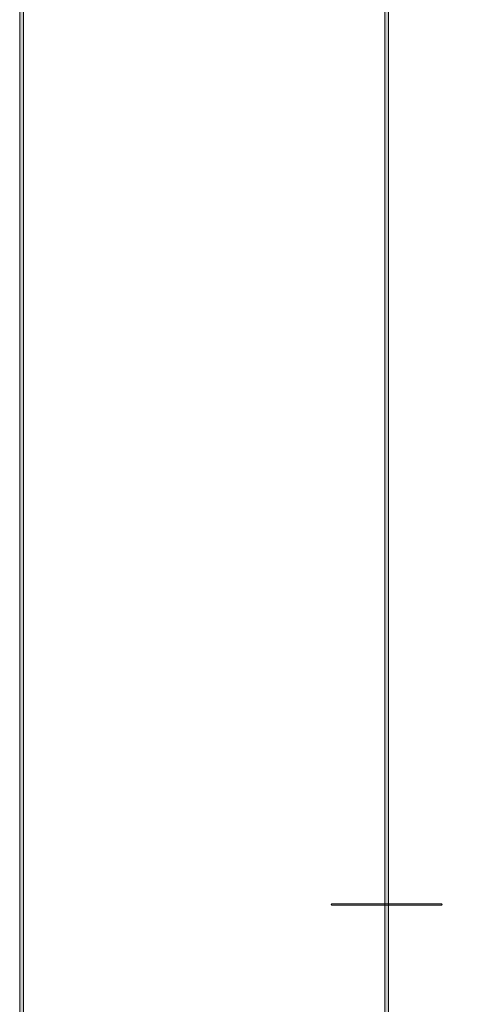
# Model space of a CAD drawing. Header units: inches. Extents: x 0.54 to 10.46, y 0.74 to 7.76.
# Tile 7 of 78: x 0.54 to 0.94, y 4.16 to 5.06. Entities that reach past the tile are written whole.
import ezdxf

# ---------------------------------------------------------------- set-up
doc = ezdxf.new("R2010")
doc.units = ezdxf.units.IN
doc.header["$MEASUREMENT"] = 0
doc.layers.add('BG', color=7, linetype='Continuous')

# ---------------------------------------------------------------- blocks, each defined once
blk = doc.blocks.new('block 3')
at = {"layer": 'BG', "true_color": 0xffffff}
h = blk.add_hatch(color=7, dxfattribs=at)
h.dxf.hatch_style = 2
edge = h.paths.add_edge_path()
edge.add_spline(control_points=[(10.29599, 0.90612), (10.29599, 0.90612), (0.87112, 0.90612), (0.87112, 0.90612), (0.87016, 0.90612), (0.86938, 0.90689), (0.86938, 0.90785), (0.86938, 0.90785), (0.86938, 7.59215), (0.86938, 7.59215), (0.86938, 7.59311), (0.87016, 7.59389), (0.87112, 7.59389), (0.87112, 7.59389), (10.29599, 7.59389), (10.29599, 7.59389), (10.29696, 7.59389), (10.29773, 7.59311), (10.29773, 7.59215), (10.29773, 7.59215), (10.29773, 0.90785), (10.29773, 0.90785), (10.29773, 0.90689), (10.29696, 0.90612), (10.29599, 0.90612)], knot_values=[0, 0, 0, 0, 1, 1, 1, 2, 2, 2, 3, 3, 3, 4, 4, 4, 5, 5, 5, 6, 6, 6, 7, 7, 7, 8, 8, 8, 8], degree=3, periodic=1)
h.paths.add_polyline_path([(0.87286, 0.90959), (10.29426, 0.90959), (10.29426, 7.59042), (0.87286, 7.59042)])
at = {"layer": 'BG', "lineweight": 0}
blk.add_lwpolyline([(0.87286, 0.90959), (10.29426, 0.90959), (10.29426, 7.59042), (0.87286, 7.59042), (0.87286, 0.90959)], dxfattribs=at)
blk.add_open_spline([(10.29599, 0.90612), (10.29599, 0.90612), (0.87112, 0.90612), (0.87112, 0.90612), (0.87016, 0.90612), (0.86938, 0.90689), (0.86938, 0.90785), (0.86938, 0.90785), (0.86938, 7.59215), (0.86938, 7.59215), (0.86938, 7.59311), (0.87016, 7.59389), (0.87112, 7.59389), (0.87112, 7.59389), (10.29599, 7.59389), (10.29599, 7.59389), (10.29696, 7.59389), (10.29773, 7.59311), (10.29773, 7.59215), (10.29773, 7.59215), (10.29773, 0.90785), (10.29773, 0.90785), (10.29773, 0.90689), (10.29696, 0.90612), (10.29599, 0.90612)], degree=3, knots=[0, 0, 0, 0, 1, 1, 1, 2, 2, 2, 3, 3, 3, 4, 4, 4, 5, 5, 5, 6, 6, 6, 7, 7, 7, 8, 8, 8, 8], dxfattribs=at)
blk = doc.blocks.new('block 2')
at = {"layer": 'BG'}
blk.add_blockref('block 3', (0, 0), dxfattribs=at)
blk = doc.blocks.new('block 11')
at = {"layer": 'BG', "true_color": 0xffffff}
h = blk.add_hatch(color=7, dxfattribs=at)
h.dxf.hatch_style = 2
edge = h.paths.add_edge_path()
edge.add_spline(control_points=[(0.92125, 4.24931), (0.92125, 4.24931), (0.82099, 4.24931), (0.82099, 4.24931), (0.8206, 4.24931), (0.8203, 4.24962), (0.8203, 4.25), (0.8203, 4.25039), (0.8206, 4.2507), (0.82099, 4.2507), (0.82099, 4.2507), (0.92125, 4.2507), (0.92125, 4.2507), (0.92164, 4.2507), (0.92194, 4.25039), (0.92194, 4.25), (0.92194, 4.24962), (0.92164, 4.24931), (0.92125, 4.24931)], knot_values=[0, 0, 0, 0, 1, 1, 1, 2, 2, 2, 3, 3, 3, 4, 4, 4, 5, 5, 5, 6, 6, 6, 6], degree=3, periodic=1)
at = {"layer": 'BG', "lineweight": 0}
blk.add_open_spline([(0.92125, 4.24931), (0.92125, 4.24931), (0.82099, 4.24931), (0.82099, 4.24931), (0.8206, 4.24931), (0.8203, 4.24962), (0.8203, 4.25), (0.8203, 4.25039), (0.8206, 4.2507), (0.82099, 4.2507), (0.82099, 4.2507), (0.92125, 4.2507), (0.92125, 4.2507), (0.92164, 4.2507), (0.92194, 4.25039), (0.92194, 4.25), (0.92194, 4.24962), (0.92164, 4.24931), (0.92125, 4.24931)], degree=3, knots=[0, 0, 0, 0, 1, 1, 1, 2, 2, 2, 3, 3, 3, 4, 4, 4, 5, 5, 5, 6, 6, 6, 6], dxfattribs=at)
blk = doc.blocks.new('block 10')
at = {"layer": 'BG'}
blk.add_blockref('block 11', (0, 0), dxfattribs=at)
blk = doc.blocks.new('block 69')
at = {"layer": 'BG', "true_color": 0xffffff}
h = blk.add_hatch(color=7, dxfattribs=at)
h.dxf.hatch_style = 2
edge = h.paths.add_edge_path()
edge.add_spline(control_points=[(10.46309, 0.739), (10.46309, 0.739), (0.53691, 0.739), (0.53691, 0.739), (0.53595, 0.739), (0.53517, 0.73978), (0.53517, 0.74074), (0.53517, 0.74074), (0.53517, 7.75926), (0.53517, 7.75926), (0.53517, 7.76022), (0.53595, 7.761), (0.53691, 7.761), (0.53691, 7.761), (10.46309, 7.761), (10.46309, 7.761), (10.46406, 7.761), (10.46483, 7.76022), (10.46483, 7.75926), (10.46483, 7.75926), (10.46483, 0.74074), (10.46483, 0.74074), (10.46483, 0.73978), (10.46406, 0.739), (10.46309, 0.739)], knot_values=[0, 0, 0, 0, 1, 1, 1, 2, 2, 2, 3, 3, 3, 4, 4, 4, 5, 5, 5, 6, 6, 6, 7, 7, 7, 8, 8, 8, 8], degree=3, periodic=1)
h.paths.add_polyline_path([(0.53864, 0.74248), (10.46136, 0.74248), (10.46136, 7.75752), (0.53864, 7.75752)])
at = {"layer": 'BG', "lineweight": 0}
blk.add_lwpolyline([(0.53864, 0.74248), (10.46136, 0.74248), (10.46136, 7.75752), (0.53864, 7.75752), (0.53864, 0.74248)], dxfattribs=at)
blk.add_open_spline([(10.46309, 0.739), (10.46309, 0.739), (0.53691, 0.739), (0.53691, 0.739), (0.53595, 0.739), (0.53517, 0.73978), (0.53517, 0.74074), (0.53517, 0.74074), (0.53517, 7.75926), (0.53517, 7.75926), (0.53517, 7.76022), (0.53595, 7.761), (0.53691, 7.761), (0.53691, 7.761), (10.46309, 7.761), (10.46309, 7.761), (10.46406, 7.761), (10.46483, 7.76022), (10.46483, 7.75926), (10.46483, 7.75926), (10.46483, 0.74074), (10.46483, 0.74074), (10.46483, 0.73978), (10.46406, 0.739), (10.46309, 0.739)], degree=3, knots=[0, 0, 0, 0, 1, 1, 1, 2, 2, 2, 3, 3, 3, 4, 4, 4, 5, 5, 5, 6, 6, 6, 7, 7, 7, 8, 8, 8, 8], dxfattribs=at)
blk = doc.blocks.new('block 68')
at = {"layer": 'BG'}
blk.add_blockref('block 69', (0, 0), dxfattribs=at)

msp = doc.modelspace()

# ---------------------------------------------------------------- block references
at = {"layer": 'BG'}
for name in ['block 68', 'block 2', 'block 10']:
    msp.add_blockref(name, (0, 0), dxfattribs=at)

doc.saveas('drawing.dxf')
